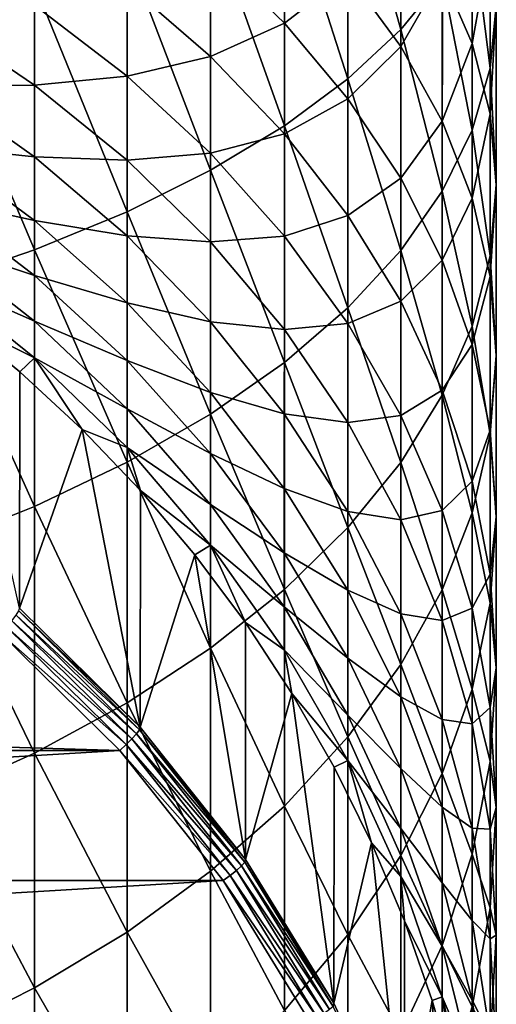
# Model space of a CAD drawing. Header units: metres. Extents: x -25 to 70, y -235 to 25.
# Tile 12 of 89: x 10 to 15, y -213 to -202. Entities that reach past the tile are written whole.
import ezdxf

# ---------------------------------------------------------------- set-up
doc = ezdxf.new("R2010")
doc.units = ezdxf.units.M
doc.layers.add('solid_10481012', color=7, linetype='CONTINUOUS')

msp = doc.modelspace()

# ---------------------------------------------------------------- linework, layer by layer
at = {"layer": 'solid_10481012'}
for points in [[(14.21991, -202.472275, 347.971436), (14.21996, -200.010742, 348.974548), (13.650884, -200.451996, 350.185211)], [(14.21991, -202.472275, 347.971436), (14.667634, -201.922379, 346.754425), (14.21996, -200.010742, 348.974548)], [(13.650806, -203.002869, 349.145691), (13.650884, -200.451996, 350.185211), (12.965504, -200.873413, 351.341431)], [(13.650806, -203.002869, 349.145691), (14.21991, -202.472275, 347.971436), (13.650884, -200.451996, 350.185211)], [(15.184512, -202.888138, 343.186096), (15.184587, -200.783386, 344.233704), (14.99002, -201.357803, 345.504974)], [(15.184512, -202.888138, 343.186096), (15.249446, -202.214432, 341.950714), (15.184587, -200.783386, 344.233704)], [(12.96543, -203.509598, 350.267151), (12.965504, -200.873413, 351.341431), (12.169568, -201.271362, 352.433258)], [(12.96543, -203.509598, 350.267151), (13.650806, -203.002869, 349.145691), (12.965504, -200.873413, 351.341431)], [(14.989911, -202.622513, 338.449615), (14.667557, -201.877869, 337.298401), (14.989966, -200.872818, 339.490631)], [(14.989911, -202.622513, 338.449615), (14.989966, -200.872818, 339.490631), (15.184512, -201.54071, 340.715363)], [(12.965112, -202.403275, 332.075043), (12.169388, -201.633591, 331.204315), (12.965192, -201.131027, 333.117462)], [(12.965112, -202.403275, 332.075043), (12.965192, -201.131027, 333.117462), (13.650558, -201.874832, 334.0979)], [(14.219748, -202.653641, 335.124481), (13.650558, -201.874832, 334.0979), (14.219803, -201.152573, 336.177063)], [(14.219748, -202.653641, 335.124481), (14.219803, -201.152573, 336.177063), (14.667557, -201.877869, 337.298401)], [(12.169534, -203.988113, 351.326172), (12.169568, -201.271362, 352.433258), (11.269843, -201.642456, 353.451447)], [(12.169534, -203.988113, 351.326172), (12.96543, -203.509598, 350.267151), (12.169568, -201.271362, 352.433258)], [(14.989966, -203.556046, 344.410828), (14.99002, -201.357803, 345.504974), (14.667634, -201.922379, 346.754425)], [(14.989966, -203.556046, 344.410828), (15.184512, -202.888138, 343.186096), (14.99002, -201.357803, 345.504974)], [(15.184435, -203.380157, 339.620972), (14.989911, -202.622513, 338.449615), (15.184512, -201.54071, 340.715363)], [(15.184435, -203.380157, 339.620972), (15.184512, -201.54071, 340.715363), (15.249446, -202.214432, 341.950714)], [(11.269832, -204.434326, 352.313721), (11.269843, -201.642456, 353.451447), (10.273656, -201.983475, 354.387054)], [(12.169352, -202.761307, 330.129639), (11.269773, -201.984879, 329.373688), (12.169388, -201.633591, 331.204315)], [(11.269832, -204.434326, 352.313721), (12.169534, -203.988113, 351.326172), (11.269843, -201.642456, 353.451447)], [(12.169352, -202.761307, 330.129639), (12.169388, -201.633591, 331.204315), (12.965112, -202.403275, 332.075043)], [(13.650474, -203.218353, 332.997101), (12.965112, -202.403275, 332.075043), (13.650558, -201.874832, 334.0979)], [(13.650474, -203.218353, 332.997101), (13.650558, -201.874832, 334.0979), (14.219748, -202.653641, 335.124481)], [(14.667517, -203.460785, 336.188385), (14.219748, -202.653641, 335.124481), (14.667557, -201.877869, 337.298401)], [(14.667517, -203.460785, 336.188385), (14.667557, -201.877869, 337.298401), (14.989911, -202.622513, 338.449615)], [(10.273618, -204.84436, 353.221191), (10.273656, -201.983475, 354.387054), (9.189893, -202.291626, 355.232513)], [(11.269763, -202.974701, 328.277893), (10.273374, -202.211395, 327.638672), (11.269773, -201.984879, 329.373688)], [(10.273618, -204.84436, 353.221191), (11.269832, -204.434326, 352.313721), (10.273656, -201.983475, 354.387054)], [(11.269763, -202.974701, 328.277893), (11.269773, -201.984879, 329.373688), (12.169352, -202.761307, 330.129639)], [(14.667596, -204.212479, 345.614563), (14.667634, -201.922379, 346.754425), (14.21991, -202.472275, 347.971436)], [(14.667596, -204.212479, 345.614563), (14.989966, -203.556046, 344.410828), (14.667634, -201.922379, 346.754425)], [(10.273338, -203.070816, 326.530792), (9.18931, -202.339783, 326.006348), (10.273374, -202.211395, 327.638672)], [(10.273338, -203.070816, 326.530792), (10.273374, -202.211395, 327.638672), (11.269763, -202.974701, 328.277893)], [(15.24936, -204.144394, 340.80249), (15.184435, -203.380157, 339.620972), (15.249446, -202.214432, 341.950714)], [(15.24936, -204.144394, 340.80249), (15.249446, -202.214432, 341.950714), (15.184512, -202.888138, 343.186096)], [(9.189822, -205.21489, 354.041199), (10.273618, -204.84436, 353.221191), (9.189893, -202.291626, 355.232513)], [(9.189251, -203.076736, 324.893463), (9.18931, -202.339783, 326.006348), (10.273338, -203.070816, 326.530792)], [(12.965034, -203.593994, 330.940369), (12.169352, -202.761307, 330.129639), (12.965112, -202.403275, 332.075043)], [(12.965034, -203.593994, 330.940369), (12.965112, -202.403275, 332.075043), (13.650474, -203.218353, 332.997101)], [(14.219857, -204.851883, 346.787018), (14.21991, -202.472275, 347.971436), (13.650806, -203.002869, 349.145691)], [(14.219857, -204.851883, 346.787018), (14.667596, -204.212479, 345.614563), (14.21991, -202.472275, 347.971436)], [(14.989856, -204.289444, 337.28067), (14.667517, -203.460785, 336.188385), (14.989911, -202.622513, 338.449615)], [(14.989856, -204.289444, 337.28067), (14.989911, -202.622513, 338.449615), (15.184435, -203.380157, 339.620972)], [(14.219693, -204.071762, 333.962524), (13.650474, -203.218353, 332.997101), (14.219748, -202.653641, 335.124481)], [(14.219693, -204.071762, 333.962524), (14.219748, -202.653641, 335.124481), (14.667517, -203.460785, 336.188385)], [(12.169317, -203.805481, 328.973633), (11.269763, -202.974701, 328.277893), (12.169352, -202.761307, 330.129639)], [(12.169317, -203.805481, 328.973633), (12.169352, -202.761307, 330.129639), (12.965034, -203.593994, 330.940369)], [(15.184435, -204.90863, 341.984009), (15.184512, -202.888138, 343.186096), (14.989966, -203.556046, 344.410828)], [(15.184435, -204.90863, 341.984009), (15.24936, -204.144394, 340.80249), (15.184512, -202.888138, 343.186096)], [(10.273306, -203.84494, 325.361694), (9.189251, -203.076736, 324.893463), (10.273338, -203.070816, 326.530792)], [(10.273306, -203.84494, 325.361694), (10.273338, -203.070816, 326.530792), (11.269753, -203.879761, 327.111084)], [(11.269753, -203.879761, 327.111084), (10.273338, -203.070816, 326.530792), (11.269763, -202.974701, 328.277893)], [(11.269753, -203.879761, 327.111084), (11.269763, -202.974701, 328.277893), (12.169317, -203.805481, 328.973633)], [(13.650725, -205.468811, 347.918274), (13.650806, -203.002869, 349.145691), (12.96543, -203.509598, 350.267151)], [(13.650725, -205.468811, 347.918274), (14.219857, -204.851883, 346.787018), (13.650806, -203.002869, 349.145691)], [(9.189199, -203.728378, 323.728516), (9.189251, -203.076736, 324.893463), (10.273306, -203.84494, 325.361694)], [(13.650393, -204.475769, 331.798859), (12.965034, -203.593994, 330.940369), (13.650474, -203.218353, 332.997101)], [(13.650393, -204.475769, 331.798859), (13.650474, -203.218353, 332.997101), (14.219693, -204.071762, 333.962524)], [(15.184357, -205.132568, 338.392029), (14.989856, -204.289444, 337.28067), (15.184435, -203.380157, 339.620972)], [(15.184357, -205.132568, 338.392029), (15.184435, -203.380157, 339.620972), (15.24936, -204.144394, 340.80249)], [(14.667478, -204.956223, 334.963074), (14.219693, -204.071762, 333.962524), (14.667517, -203.460785, 336.188385)], [(14.667478, -204.956223, 334.963074), (14.667517, -203.460785, 336.188385), (14.989856, -204.289444, 337.28067)], [(12.96496, -204.696487, 329.719788), (12.169317, -203.805481, 328.973633), (12.965034, -203.593994, 330.940369)], [(12.965352, -206.058029, 348.998718), (12.96543, -203.509598, 350.267151), (12.169534, -203.988113, 351.326172)], [(12.96496, -204.696487, 329.719788), (12.965034, -203.593994, 330.940369), (13.650393, -204.475769, 331.798859)], [(12.965352, -206.058029, 348.998718), (13.650725, -205.468811, 347.918274), (12.96543, -203.509598, 350.267151)], [(14.989911, -205.666275, 343.155334), (14.989966, -203.556046, 344.410828), (14.667596, -204.212479, 345.614563)], [(14.989911, -205.666275, 343.155334), (15.184435, -204.90863, 341.984009), (14.989966, -203.556046, 344.410828)], [(9.189157, -204.291031, 322.518097), (9.189199, -203.728378, 323.728516), (10.273278, -204.529434, 324.138)], [(10.273278, -204.529434, 324.138), (9.189199, -203.728378, 323.728516), (10.273306, -203.84494, 325.361694)], [(12.169286, -204.760254, 327.742737), (11.269753, -203.879761, 327.111084), (12.169317, -203.805481, 328.973633)], [(12.169286, -204.760254, 327.742737), (12.169317, -203.805481, 328.973633), (12.96496, -204.696487, 329.719788)], [(10.273278, -204.529434, 324.138), (10.273306, -203.84494, 325.361694), (11.269744, -204.695007, 325.879852)], [(11.269744, -204.695007, 325.879852), (10.273306, -203.84494, 325.361694), (11.269753, -203.879761, 327.111084)], [(11.269744, -204.695007, 325.879852), (11.269753, -203.879761, 327.111084), (12.169286, -204.760254, 327.742737)], [(12.169498, -206.614426, 350.018982), (12.169534, -203.988113, 351.326172), (11.269832, -204.434326, 352.313721)], [(12.169498, -206.614426, 350.018982), (12.965352, -206.058029, 348.998718), (12.169534, -203.988113, 351.326172)], [(14.219641, -205.399002, 332.697754), (13.650393, -204.475769, 331.798859), (14.219693, -204.071762, 333.962524)], [(14.219641, -205.399002, 332.697754), (14.219693, -204.071762, 333.962524), (14.667478, -204.956223, 334.963074)], [(14.667557, -206.410919, 344.30658), (14.667596, -204.212479, 345.614563), (14.219857, -204.851883, 346.787018)], [(14.667557, -206.410919, 344.30658), (14.989911, -205.666275, 343.155334), (14.667596, -204.212479, 345.614563)], [(15.249273, -205.983063, 339.513092), (15.184357, -205.132568, 338.392029), (15.24936, -204.144394, 340.80249)], [(15.249273, -205.983063, 339.513092), (15.24936, -204.144394, 340.80249), (15.184435, -204.90863, 341.984009)], [(9.189125, -204.761566, 321.268982), (9.189157, -204.291031, 322.518097), (10.273255, -205.120468, 322.866486)], [(10.273255, -205.120468, 322.866486), (9.189157, -204.291031, 322.518097), (10.273278, -204.529434, 324.138)], [(14.9898, -205.864243, 335.990295), (14.667478, -204.956223, 334.963074), (14.989856, -204.289444, 337.28067)], [(14.9898, -205.864243, 335.990295), (14.989856, -204.289444, 337.28067), (15.184357, -205.132568, 338.392029)], [(11.26982, -207.13327, 350.970367), (11.269832, -204.434326, 352.313721), (10.273618, -204.84436, 353.221191)], [(11.26982, -207.13327, 350.970367), (12.169498, -206.614426, 350.018982), (11.269832, -204.434326, 352.313721)], [(10.273255, -205.120468, 322.866486), (10.273278, -204.529434, 324.138), (11.269735, -205.415863, 324.591095)], [(11.269735, -205.415863, 324.591095), (10.273278, -204.529434, 324.138), (11.269744, -204.695007, 325.879852)], [(13.650315, -205.640015, 330.509949), (12.96496, -204.696487, 329.719788), (13.650393, -204.475769, 331.798859)], [(13.650315, -205.640015, 330.509949), (13.650393, -204.475769, 331.798859), (14.219641, -205.399002, 332.697754)], [(9.189105, -205.137329, 319.988159), (9.189125, -204.761566, 321.268982), (10.273237, -205.614731, 321.554352)], [(10.273237, -205.614731, 321.554352), (9.189125, -204.761566, 321.268982), (10.273255, -205.120468, 322.866486)], [(11.269735, -205.415863, 324.591095), (11.269744, -204.695007, 325.879852), (12.169257, -205.620285, 326.443848)], [(12.169257, -205.620285, 326.443848), (11.269744, -204.695007, 325.879852), (12.169286, -204.760254, 327.742737)], [(12.169257, -205.620285, 326.443848), (12.169286, -204.760254, 327.742737), (12.964891, -205.70459, 328.420166)], [(12.964891, -205.70459, 328.420166), (12.169286, -204.760254, 327.742737), (12.96496, -204.696487, 329.719788)], [(12.964891, -205.70459, 328.420166), (12.96496, -204.696487, 329.719788), (13.650315, -205.640015, 330.509949)], [(10.273577, -207.610016, 351.844604), (10.273618, -204.84436, 353.221191), (9.189822, -205.21489, 354.041199)], [(10.273577, -207.610016, 351.844604), (11.26982, -207.13327, 350.970367), (10.273618, -204.84436, 353.221191)], [(14.219803, -207.136215, 345.427887), (14.219857, -204.851883, 346.787018), (13.650725, -205.468811, 347.918274)], [(14.219803, -207.136215, 345.427887), (14.667557, -206.410919, 344.30658), (14.219857, -204.851883, 346.787018)], [(14.667439, -206.35582, 333.629333), (14.219641, -205.399002, 332.697754), (14.667478, -204.956223, 334.963074)], [(14.667439, -206.35582, 333.629333), (14.667478, -204.956223, 334.963074), (14.9898, -205.864243, 335.990295)], [(15.184357, -206.833542, 340.634155), (15.184435, -204.90863, 341.984009), (14.989911, -205.666275, 343.155334)], [(15.184357, -206.833542, 340.634155), (15.249273, -205.983063, 339.513092), (15.184435, -204.90863, 341.984009)], [(10.273227, -206.009445, 320.208893), (9.189105, -205.137329, 319.988159), (10.273237, -205.614731, 321.554352)], [(9.405793, -205.575745, 318.738007), (9.189105, -205.137329, 319.988159), (10.273227, -206.009445, 320.208893)], [(10.273237, -205.614731, 321.554352), (10.273255, -205.120468, 322.866486), (11.269729, -206.038284, 323.252014)], [(11.269729, -206.038284, 323.252014), (10.273255, -205.120468, 322.866486), (11.269735, -205.415863, 324.591095)], [(15.184279, -206.788147, 337.035461), (14.9898, -205.864243, 335.990295), (15.184357, -205.132568, 338.392029)], [(15.184279, -206.788147, 337.035461), (15.184357, -205.132568, 338.392029), (15.249273, -205.983063, 339.513092)], [(9.189749, -208.040833, 352.634583), (10.273577, -207.610016, 351.844604), (9.189822, -205.21489, 354.041199)], [(14.21959, -206.627914, 331.33725), (13.650315, -205.640015, 330.509949), (14.219641, -205.399002, 332.697754)], [(14.21959, -206.627914, 331.33725), (14.219641, -205.399002, 332.697754), (14.667439, -206.35582, 333.629333)], [(11.269729, -206.038284, 323.252014), (11.269735, -205.415863, 324.591095), (12.169232, -206.380737, 325.08429)], [(12.169232, -206.380737, 325.08429), (11.269735, -205.415863, 324.591095), (12.169257, -205.620285, 326.443848)], [(13.650641, -207.836044, 346.509857), (13.650725, -205.468811, 347.918274), (12.965352, -206.058029, 348.998718)], [(13.650641, -207.836044, 346.509857), (14.219803, -207.136215, 345.427887), (13.650725, -205.468811, 347.918274)], [(10.116024, -206.158524, 318.840759), (9.405793, -205.575745, 318.738007), (10.273227, -206.009445, 320.208893)], [(10.10933, -208.703766, 304.362793), (9.405793, -205.575745, 318.738007), (10.116024, -206.158524, 318.840759)], [(10.273227, -206.009445, 320.208893), (10.273237, -205.614731, 321.554352), (11.269724, -206.558807, 321.870117)], [(11.269724, -206.558807, 321.870117), (10.273237, -205.614731, 321.554352), (11.269729, -206.038284, 323.252014)], [(12.169232, -206.380737, 325.08429), (12.169257, -205.620285, 326.443848), (12.964828, -206.612656, 327.048767)], [(12.964828, -206.612656, 327.048767), (12.169257, -205.620285, 326.443848), (12.964891, -205.70459, 328.420166)], [(12.964828, -206.612656, 327.048767), (12.964891, -205.70459, 328.420166), (13.650243, -206.70459, 329.137512)], [(13.650243, -206.70459, 329.137512), (12.964891, -205.70459, 328.420166), (13.650315, -205.640015, 330.509949)], [(13.650243, -206.70459, 329.137512), (13.650315, -205.640015, 330.509949), (14.21959, -206.627914, 331.33725)], [(14.989856, -207.676682, 341.745514), (14.989911, -205.666275, 343.155334), (14.667557, -206.410919, 344.30658)], [(14.989856, -207.676682, 341.745514), (15.184357, -206.833542, 340.634155), (14.989911, -205.666275, 343.155334)], [(14.989747, -207.33812, 334.585724), (14.667439, -206.35582, 333.629333), (14.9898, -205.864243, 335.990295)], [(14.989747, -207.33812, 334.585724), (14.9898, -205.864243, 335.990295), (15.184279, -206.788147, 337.035461)], [(10.786134, -206.779419, 318.950256), (10.116024, -206.158524, 318.840759), (10.273227, -206.009445, 320.208893)], [(11.269721, -206.974487, 320.453156), (10.273227, -206.009445, 320.208893), (11.269724, -206.558807, 321.870117)], [(10.786134, -206.779419, 318.950256), (10.273227, -206.009445, 320.208893), (11.269721, -206.974487, 320.453156)], [(11.269724, -206.558807, 321.870117), (11.269729, -206.038284, 323.252014), (12.169211, -207.037354, 323.671661)], [(12.169211, -207.037354, 323.671661), (11.269729, -206.038284, 323.252014), (12.169232, -206.380737, 325.08429)], [(15.249187, -207.720123, 338.089752), (15.184279, -206.788147, 337.035461), (15.249273, -205.983063, 339.513092)], [(15.249187, -207.720123, 338.089752), (15.249273, -205.983063, 339.513092), (15.184357, -206.833542, 340.634155)], [(12.965272, -208.504425, 347.543182), (12.965352, -206.058029, 348.998718), (12.169498, -206.614426, 350.018982)], [(12.965272, -208.504425, 347.543182), (13.650641, -207.836044, 346.509857), (12.965352, -206.058029, 348.998718)], [(10.10933, -208.703766, 304.362793), (10.116024, -206.158524, 318.840759), (10.786134, -206.779419, 318.950256)], [(14.667402, -207.651718, 332.194611), (14.21959, -206.627914, 331.33725), (14.667439, -206.35582, 333.629333)], [(14.667402, -207.651718, 332.194611), (14.667439, -206.35582, 333.629333), (14.989747, -207.33812, 334.585724)], [(12.169211, -207.037354, 323.671661), (12.169232, -206.380737, 325.08429), (12.964775, -207.415573, 325.613281)], [(12.964775, -207.415573, 325.613281), (12.169232, -206.380737, 325.08429), (12.964828, -206.612656, 327.048767)], [(14.667517, -208.505341, 342.837799), (14.667557, -206.410919, 344.30658), (14.219803, -207.136215, 345.427887)], [(14.667517, -208.505341, 342.837799), (14.989856, -207.676682, 341.745514), (14.667557, -206.410919, 344.30658)], [(11.269721, -206.974487, 320.453156), (11.269724, -206.558807, 321.870117), (12.169196, -207.586456, 322.213867)], [(12.169196, -207.586456, 322.213867), (11.269724, -206.558807, 321.870117), (12.169211, -207.037354, 323.671661)], [(12.169461, -209.13559, 348.518982), (12.169498, -206.614426, 350.018982), (11.26982, -207.13327, 350.970367)], [(12.169461, -209.13559, 348.518982), (12.965272, -208.504425, 347.543182), (12.169498, -206.614426, 350.018982)], [(12.964775, -207.415573, 325.613281), (12.964828, -206.612656, 327.048767), (13.650178, -207.663513, 327.689301)], [(13.650178, -207.663513, 327.689301), (12.964828, -206.612656, 327.048767), (13.650243, -206.70459, 329.137512)], [(14.219543, -207.751602, 329.888611), (13.650243, -206.70459, 329.137512), (14.21959, -206.627914, 331.33725)], [(14.219543, -207.751602, 329.888611), (14.21959, -206.627914, 331.33725), (14.667402, -207.651718, 332.194611)], [(11.410525, -209.984177, 304.588562), (10.10933, -208.703766, 304.362793), (10.786134, -206.779419, 318.950256)], [(11.414838, -207.436874, 319.066193), (10.786134, -206.779419, 318.950256), (11.269721, -206.974487, 320.453156)], [(11.410525, -209.984177, 304.588562), (10.786134, -206.779419, 318.950256), (11.414838, -207.436874, 319.066193)], [(13.650178, -207.663513, 327.689301), (13.650243, -206.70459, 329.137512), (14.219543, -207.751602, 329.888611)], [(15.184204, -208.337616, 335.558838), (14.989747, -207.33812, 334.585724), (15.184279, -206.788147, 337.035461)], [(15.184279, -208.652084, 339.144073), (15.184357, -206.833542, 340.634155), (14.989856, -207.676682, 341.745514)], [(15.184204, -208.337616, 335.558838), (15.184279, -206.788147, 337.035461), (15.249187, -207.720123, 338.089752)], [(15.184279, -208.652084, 339.144073), (15.249187, -207.720123, 338.089752), (15.184357, -206.833542, 340.634155)], [(12.169187, -208.024963, 320.719055), (11.269721, -206.974487, 320.453156), (12.169196, -207.586456, 322.213867)], [(11.414838, -207.436874, 319.066193), (11.269721, -206.974487, 320.453156), (12.169187, -208.024963, 320.719055)], [(12.169196, -207.586456, 322.213867), (12.169211, -207.037354, 323.671661), (12.96473, -208.108871, 324.121735)], [(12.96473, -208.108871, 324.121735), (12.169211, -207.037354, 323.671661), (12.964775, -207.415573, 325.613281)], [(11.269809, -209.724152, 349.428894), (11.26982, -207.13327, 350.970367), (10.273577, -207.610016, 351.844604)], [(11.269809, -209.724152, 349.428894), (12.169461, -209.13559, 348.518982), (11.26982, -207.13327, 350.970367)], [(14.219748, -209.312469, 343.901703), (14.219803, -207.136215, 345.427887), (13.650641, -207.836044, 346.509857)], [(14.219748, -209.312469, 343.901703), (14.667517, -208.505341, 342.837799), (14.219803, -207.136215, 345.427887)], [(12.96473, -208.108871, 324.121735), (12.964775, -207.415573, 325.613281), (13.650122, -208.511414, 326.173431)], [(13.650122, -208.511414, 326.173431), (12.964775, -207.415573, 325.613281), (13.650178, -207.663513, 327.689301)], [(14.989696, -208.702805, 333.07486), (14.667402, -207.651718, 332.194611), (14.989747, -207.33812, 334.585724)], [(14.989696, -208.702805, 333.07486), (14.989747, -207.33812, 334.585724), (15.184204, -208.337616, 335.558838)], [(11.410525, -209.984177, 304.588562), (11.414838, -207.436874, 319.066193), (12.001623, -208.130386, 319.188477)], [(12.001623, -208.130386, 319.188477), (11.414838, -207.436874, 319.066193), (12.169187, -208.024963, 320.719055)], [(10.273536, -210.264938, 350.264954), (10.273577, -207.610016, 351.844604), (9.189749, -208.040833, 352.634583)], [(10.273536, -210.264938, 350.264954), (11.269809, -209.724152, 349.428894), (10.273577, -207.610016, 351.844604)], [(12.169187, -208.024963, 320.719055), (12.169196, -207.586456, 322.213867), (12.964697, -208.688644, 322.58252)], [(12.964697, -208.688644, 322.58252), (12.169196, -207.586456, 322.213867), (12.96473, -208.108871, 324.121735)], [(13.650122, -208.511414, 326.173431), (13.650178, -207.663513, 327.689301), (14.219501, -208.763779, 328.359955)], [(14.219501, -208.763779, 328.359955), (13.650178, -207.663513, 327.689301), (14.219543, -207.751602, 329.888611)], [(14.667369, -208.836655, 330.666992), (14.219543, -207.751602, 329.888611), (14.667402, -207.651718, 332.194611)], [(14.667369, -208.836655, 330.666992), (14.667402, -207.651718, 332.194611), (14.989696, -208.702805, 333.07486)], [(14.9898, -209.575989, 340.18924), (14.989856, -207.676682, 341.745514), (14.667517, -208.505341, 342.837799)], [(14.9898, -209.575989, 340.18924), (15.184279, -208.652084, 339.144073), (14.989856, -207.676682, 341.745514)], [(15.249104, -209.34584, 336.540497), (15.184204, -208.337616, 335.558838), (15.249187, -207.720123, 338.089752)], [(15.249104, -209.34584, 336.540497), (15.249187, -207.720123, 338.089752), (15.184279, -208.652084, 339.144073)], [(13.650558, -210.091278, 344.928284), (13.650641, -207.836044, 346.509857), (12.965272, -208.504425, 347.543182)], [(13.650558, -210.091278, 344.928284), (14.219748, -209.312469, 343.901703), (13.650641, -207.836044, 346.509857)], [(14.219501, -208.763779, 328.359955), (14.219543, -207.751602, 329.888611), (14.667369, -208.836655, 330.666992)], [(9.189672, -210.753632, 351.020477), (10.273536, -210.264938, 350.264954), (9.189749, -208.040833, 352.634583)], [(12.546127, -208.859283, 319.316986), (12.001623, -208.130386, 319.188477), (12.169187, -208.024963, 320.719055)], [(12.964675, -209.151642, 321.004242), (12.169187, -208.024963, 320.719055), (12.964697, -208.688644, 322.58252)], [(12.546127, -208.859283, 319.316986), (12.169187, -208.024963, 320.719055), (12.964675, -209.151642, 321.004242)], [(12.545626, -211.409698, 304.839935), (11.410525, -209.984177, 304.588562), (12.001623, -208.130386, 319.188477)], [(12.545626, -211.409698, 304.839935), (12.001623, -208.130386, 319.188477), (12.546127, -208.859283, 319.316986)], [(12.964697, -208.688644, 322.58252), (12.96473, -208.108871, 324.121735), (13.650075, -209.243546, 324.598358)], [(13.650075, -209.243546, 324.598358), (12.96473, -208.108871, 324.121735), (13.650122, -208.511414, 326.173431)], [(15.184133, -209.772278, 333.970459), (14.989696, -208.702805, 333.07486), (15.184204, -208.337616, 335.558838)], [(15.184133, -209.772278, 333.970459), (15.184204, -208.337616, 335.558838), (15.249104, -209.34584, 336.540497)], [(12.965192, -210.835083, 345.908722), (12.965272, -208.504425, 347.543182), (12.169461, -209.13559, 348.518982)], [(12.965192, -210.835083, 345.908722), (13.650558, -210.091278, 344.928284), (12.965272, -208.504425, 347.543182)], [(13.650075, -209.243546, 324.598358), (13.650122, -208.511414, 326.173431), (14.219464, -209.658752, 326.759888)], [(14.219464, -209.658752, 326.759888), (13.650122, -208.511414, 326.173431), (14.219501, -208.763779, 328.359955)], [(14.667478, -210.484024, 341.216461), (14.667517, -208.505341, 342.837799), (14.219748, -209.312469, 343.901703)], [(14.667478, -210.484024, 341.216461), (14.9898, -209.575989, 340.18924), (14.667517, -208.505341, 342.837799)], [(12.964675, -209.151642, 321.004242), (12.964697, -208.688644, 322.58252), (13.65004, -209.855789, 322.972931)], [(13.65004, -209.855789, 322.972931), (12.964697, -208.688644, 322.58252), (13.650075, -209.243546, 324.598358)], [(15.184204, -210.35408, 337.522125), (15.184279, -208.652084, 339.144073), (14.9898, -209.575989, 340.18924)], [(15.184204, -210.35408, 337.522125), (15.249104, -209.34584, 336.540497), (15.184279, -208.652084, 339.144073)], [(10.073739, -208.778549, 304.197083), (11.371671, -210.056778, 304.422485), (10.029709, -208.839035, 304.140259)], [(10.101977, -208.732605, 304.274017), (11.403547, -210.014435, 304.500031), (10.073739, -208.778549, 304.197083)], [(11.403547, -210.014435, 304.500031), (11.371671, -210.056778, 304.422485), (10.073739, -208.778549, 304.197083)], [(10.101977, -208.732605, 304.274017), (10.10933, -208.703766, 304.362793), (11.410525, -209.984177, 304.588562)], [(10.101977, -208.732605, 304.274017), (11.410525, -209.984177, 304.588562), (11.403547, -210.014435, 304.500031)], [(14.219464, -209.658752, 326.759888), (14.219501, -208.763779, 328.359955), (14.667338, -209.904007, 329.054993)], [(14.667338, -209.904007, 329.054993), (14.219501, -208.763779, 328.359955), (14.667369, -208.836655, 330.666992)], [(14.989649, -209.950623, 331.466125), (14.667369, -208.836655, 330.666992), (14.989696, -208.702805, 333.07486)], [(14.989649, -209.950623, 331.466125), (14.989696, -208.702805, 333.07486), (15.184133, -209.772278, 333.970459)], [(10.029709, -208.839035, 304.140259), (11.321968, -210.111694, 304.364655), (9.974206, -208.908157, 304.109131)], [(11.371671, -210.056778, 304.422485), (11.321968, -210.111694, 304.364655), (10.029709, -208.839035, 304.140259)], [(12.545626, -211.409698, 304.839935), (12.546127, -208.859283, 319.316986), (13.047129, -209.62236, 319.451538)], [(13.047129, -209.62236, 319.451538), (12.546127, -208.859283, 319.316986), (12.964675, -209.151642, 321.004242)], [(14.667338, -209.904007, 329.054993), (14.667369, -208.836655, 330.666992), (14.989649, -209.950623, 331.466125)], [(-10.57022, -209.588455, 304.214172), (9.91493, -208.980972, 304.107056), (11.191247, -210.238327, 304.328766)], [(9.974206, -208.908157, 304.109131), (11.259315, -210.173767, 304.332275), (9.91493, -208.980972, 304.107056)], [(11.259315, -210.173767, 304.332275), (11.191247, -210.238327, 304.328766), (9.91493, -208.980972, 304.107056)], [(11.321968, -210.111694, 304.364655), (11.259315, -210.173767, 304.332275), (9.974206, -208.908157, 304.109131)], [(12.169424, -211.537491, 346.834564), (12.169461, -209.13559, 348.518982), (11.269809, -209.724152, 349.428894)], [(12.169424, -211.537491, 346.834564), (12.965192, -210.835083, 345.908722), (12.169461, -209.13559, 348.518982)], [(13.650018, -210.344727, 321.306244), (12.964675, -209.151642, 321.004242), (13.65004, -209.855789, 322.972931)], [(13.047129, -209.62236, 319.451538), (12.964675, -209.151642, 321.004242), (13.650018, -210.344727, 321.306244)], [(13.65004, -209.855789, 322.972931), (13.650075, -209.243546, 324.598358), (14.219434, -210.431549, 325.097351)], [(14.219434, -210.431549, 325.097351), (13.650075, -209.243546, 324.598358), (14.219464, -209.658752, 326.759888)], [(14.219693, -211.368469, 342.21701), (14.219748, -209.312469, 343.901703), (13.650558, -210.091278, 344.928284)], [(14.219693, -211.368469, 342.21701), (14.667478, -210.484024, 341.216461), (14.219748, -209.312469, 343.901703)], [(15.249025, -210.85112, 334.873932), (15.184133, -209.772278, 333.970459), (15.249104, -209.34584, 336.540497)], [(15.249025, -210.85112, 334.873932), (15.249104, -209.34584, 336.540497), (15.184204, -210.35408, 337.522125)], [(-11.189336, -210.235977, 304.328339), (-10.57022, -209.588455, 304.214172), (11.191247, -210.238327, 304.328766)], [(13.498706, -212.960175, 305.113312), (12.545626, -211.409698, 304.839935), (13.047129, -209.62236, 319.451538)], [(13.501243, -210.415161, 319.591339), (13.047129, -209.62236, 319.451538), (13.650018, -210.344727, 321.306244)], [(13.498706, -212.960175, 305.113312), (13.047129, -209.62236, 319.451538), (13.501243, -210.415161, 319.591339)], [(14.989747, -211.353561, 338.495239), (14.9898, -209.575989, 340.18924), (14.667478, -210.484024, 341.216461)], [(14.989747, -211.353561, 338.495239), (15.184204, -210.35408, 337.522125), (14.9898, -209.575989, 340.18924)], [(11.269797, -212.192459, 347.697906), (11.269809, -209.724152, 349.428894), (10.273536, -210.264938, 350.264954)], [(11.269797, -212.192459, 347.697906), (12.169424, -211.537491, 346.834564), (11.269809, -209.724152, 349.428894)], [(14.219434, -210.431549, 325.097351), (14.219464, -209.658752, 326.759888), (14.667312, -210.847794, 327.367676)], [(14.667312, -210.847794, 327.367676), (14.219464, -209.658752, 326.759888), (14.667338, -209.904007, 329.054993)], [(13.650018, -210.344727, 321.306244), (13.65004, -209.855789, 322.972931), (14.219411, -211.077789, 323.381653)], [(14.219411, -211.077789, 323.381653), (13.65004, -209.855789, 322.972931), (14.219434, -210.431549, 325.097351)], [(15.184066, -211.084091, 332.279236), (14.989649, -209.950623, 331.466125), (15.184133, -209.772278, 333.970459)], [(15.184066, -211.084091, 332.279236), (15.184133, -209.772278, 333.970459), (15.249025, -210.85112, 334.873932)], [(14.667312, -210.847794, 327.367676), (14.667338, -209.904007, 329.054993), (14.989606, -211.074631, 329.768555)], [(14.989606, -211.074631, 329.768555), (14.667338, -209.904007, 329.054993), (14.989649, -209.950623, 331.466125)], [(14.989606, -211.074631, 329.768555), (14.989649, -209.950623, 331.466125), (15.184066, -211.084091, 332.279236)], [(11.371671, -210.056778, 304.422485), (12.50379, -211.479736, 304.67337), (11.321968, -210.111694, 304.364655)], [(11.403547, -210.014435, 304.500031), (12.53884, -211.441376, 304.751648), (11.371671, -210.056778, 304.422485)], [(12.53884, -211.441376, 304.751648), (12.50379, -211.479736, 304.67337), (11.371671, -210.056778, 304.422485)], [(11.403547, -210.014435, 304.500031), (11.410525, -209.984177, 304.588562), (12.545626, -211.409698, 304.839935)], [(11.403547, -210.014435, 304.500031), (12.545626, -211.409698, 304.839935), (12.53884, -211.441376, 304.751648)], [(11.259315, -210.173767, 304.332275), (12.38025, -211.582657, 304.580719), (11.191247, -210.238327, 304.328766)], [(11.321968, -210.111694, 304.364655), (12.44914, -211.528427, 304.614471), (11.259315, -210.173767, 304.332275)], [(12.44914, -211.528427, 304.614471), (12.38025, -211.582657, 304.580719), (11.259315, -210.173767, 304.332275)], [(12.50379, -211.479736, 304.67337), (12.44914, -211.528427, 304.614471), (11.321968, -210.111694, 304.364655)], [(13.650474, -212.221893, 343.182434), (13.650558, -210.091278, 344.928284), (12.965192, -210.835083, 345.908722)], [(13.650474, -212.221893, 343.182434), (14.219693, -211.368469, 342.21701), (13.650558, -210.091278, 344.928284)], [(-12.302999, -211.635712, 304.575165), (-11.189336, -210.235977, 304.328339), (11.191247, -210.238327, 304.328766)], [(-12.302999, -211.635712, 304.575165), (11.191247, -210.238327, 304.328766), (12.304506, -211.637863, 304.575531)], [(10.273494, -212.794266, 348.49115), (10.273536, -210.264938, 350.264954), (9.189672, -210.753632, 351.020477)], [(10.273494, -212.794266, 348.49115), (11.269797, -212.192459, 347.697906), (10.273536, -210.264938, 350.264954)], [(12.38025, -211.582657, 304.580719), (12.304506, -211.637863, 304.575531), (11.191247, -210.238327, 304.328766)], [(13.905568, -211.232574, 319.735474), (13.501243, -210.415161, 319.591339), (13.650018, -210.344727, 321.306244)], [(14.219397, -211.593872, 321.622437), (13.650018, -210.344727, 321.306244), (14.219411, -211.077789, 323.381653)], [(13.905568, -211.232574, 319.735474), (13.650018, -210.344727, 321.306244), (14.219397, -211.593872, 321.622437)], [(15.184133, -211.929962, 335.777405), (15.184204, -210.35408, 337.522125), (14.989747, -211.353561, 338.495239)], [(15.184133, -211.929962, 335.777405), (15.249025, -210.85112, 334.873932), (15.184204, -210.35408, 337.522125)], [(13.498706, -212.960175, 305.113312), (13.501243, -210.415161, 319.591339), (13.905568, -211.232574, 319.735474)], [(14.219411, -211.077789, 323.381653), (14.219434, -210.431549, 325.097351), (14.66729, -211.662704, 325.614471)], [(14.66729, -211.662704, 325.614471), (14.219434, -210.431549, 325.097351), (14.667312, -210.847794, 327.367676)], [(14.667439, -212.335876, 339.45166), (14.667478, -210.484024, 341.216461), (14.219693, -211.368469, 342.21701)], [(14.667439, -212.335876, 339.45166), (14.989747, -211.353561, 338.495239), (14.667478, -210.484024, 341.216461)], [(9.189596, -213.338074, 349.207977), (10.273494, -212.794266, 348.49115), (9.189672, -210.753632, 351.020477)], [(12.965112, -213.036957, 344.104492), (12.965192, -210.835083, 345.908722), (12.169424, -211.537491, 346.834564)], [(12.965112, -213.036957, 344.104492), (13.650474, -212.221893, 343.182434), (12.965192, -210.835083, 345.908722)], [(14.66729, -211.662704, 325.614471), (14.667312, -210.847794, 327.367676), (14.989569, -212.068481, 327.991638)], [(14.989569, -212.068481, 327.991638), (14.667312, -210.847794, 327.367676), (14.989606, -211.074631, 329.768555)], [(15.248951, -212.227509, 333.099457), (15.184066, -211.084091, 332.279236), (15.249025, -210.85112, 334.873932)], [(15.248951, -212.227509, 333.099457), (15.249025, -210.85112, 334.873932), (15.184133, -211.929962, 335.777405)], [(14.219397, -211.593872, 321.622437), (14.219411, -211.077789, 323.381653), (14.667273, -212.344177, 323.805237)], [(14.667273, -212.344177, 323.805237), (14.219411, -211.077789, 323.381653), (14.66729, -211.662704, 325.614471)], [(14.989569, -212.068481, 327.991638), (14.989606, -211.074631, 329.768555), (15.184006, -212.265732, 330.494568)], [(15.184006, -212.265732, 330.494568), (14.989606, -211.074631, 329.768555), (15.184066, -211.084091, 332.279236)], [(15.184006, -212.265732, 330.494568), (15.184066, -211.084091, 332.279236), (15.248951, -212.227509, 333.099457)], [(14.255197, -214.612595, 305.404694), (13.498706, -212.960175, 305.113312), (13.905568, -211.232574, 319.735474)], [(14.258595, -212.071198, 319.883331), (13.905568, -211.232574, 319.735474), (14.219397, -211.593872, 321.622437)], [(14.255197, -214.612595, 305.404694), (13.905568, -211.232574, 319.735474), (14.258595, -212.071198, 319.883331)], [(12.53884, -211.441376, 304.751648), (13.490911, -212.992798, 305.025208), (12.50379, -211.479736, 304.67337)], [(12.53884, -211.441376, 304.751648), (12.545626, -211.409698, 304.839935), (13.498706, -212.960175, 305.113312)], [(12.53884, -211.441376, 304.751648), (13.498706, -212.960175, 305.113312), (13.490911, -212.992798, 305.025208)], [(14.219641, -213.292679, 340.383209), (14.219693, -211.368469, 342.21701), (13.650474, -212.221893, 343.182434)], [(14.219641, -213.292679, 340.383209), (14.667439, -212.335876, 339.45166), (14.219693, -211.368469, 342.21701)], [(14.989696, -212.999435, 336.673035), (14.989747, -211.353561, 338.495239), (14.667439, -212.335876, 339.45166)], [(14.989696, -212.999435, 336.673035), (15.184133, -211.929962, 335.777405), (14.989747, -211.353561, 338.495239)], [(12.169388, -213.806656, 344.97522), (12.169424, -211.537491, 346.834564), (11.269797, -212.192459, 347.697906)], [(12.169388, -213.806656, 344.97522), (12.965112, -213.036957, 344.104492), (12.169424, -211.537491, 346.834564)], [(12.44914, -211.528427, 304.614471), (13.3944, -213.068756, 304.886078), (12.38025, -211.582657, 304.580719)], [(12.50379, -211.479736, 304.67337), (13.453199, -213.026825, 304.946167), (12.44914, -211.528427, 304.614471)], [(13.453199, -213.026825, 304.946167), (13.3944, -213.068756, 304.886078), (12.44914, -211.528427, 304.614471)], [(13.490911, -212.992798, 305.025208), (13.453199, -213.026825, 304.946167), (12.50379, -211.479736, 304.67337)], [(-13.237035, -213.156998, 304.843384), (-12.302999, -211.635712, 304.575165), (12.304506, -211.637863, 304.575531)], [(-13.237035, -213.156998, 304.843384), (12.304506, -211.637863, 304.575531), (13.238135, -213.159348, 304.843811)], [(12.38025, -211.582657, 304.580719), (13.320279, -213.114471, 304.8508), (12.304506, -211.637863, 304.575531)], [(13.320279, -213.114471, 304.8508), (13.238135, -213.159348, 304.843811), (12.304506, -211.637863, 304.575531)], [(13.3944, -213.068756, 304.886078), (13.320279, -213.114471, 304.8508), (12.38025, -211.582657, 304.580719)], [(14.667263, -212.888397, 321.950073), (14.219397, -211.593872, 321.622437), (14.667273, -212.344177, 323.805237)], [(14.258595, -212.071198, 319.883331), (14.219397, -211.593872, 321.622437), (14.667263, -212.888397, 321.950073)], [(14.667273, -212.344177, 323.805237), (14.66729, -211.662704, 325.614471), (14.989537, -212.926636, 326.145386)], [(14.989537, -212.926636, 326.145386), (14.66729, -211.662704, 325.614471), (14.989569, -212.068481, 327.991638)], [(15.184066, -213.370926, 333.919708), (15.184133, -211.929962, 335.777405), (14.989696, -212.999435, 336.673035)], [(15.184066, -213.370926, 333.919708), (15.248951, -212.227509, 333.099457), (15.184133, -211.929962, 335.777405)], [(14.255197, -214.612595, 305.404694), (14.258595, -212.071198, 319.883331), (14.559104, -212.928223, 320.034454)], [(14.559104, -212.928223, 320.034454), (14.258595, -212.071198, 319.883331), (14.667263, -212.888397, 321.950073)], [(14.989537, -212.926636, 326.145386), (14.989569, -212.068481, 327.991638), (15.183953, -213.310562, 328.626556)], [(15.183953, -213.310562, 328.626556), (14.989569, -212.068481, 327.991638), (15.184006, -212.265732, 330.494568)], [(11.269785, -214.524368, 345.78714), (11.269797, -212.192459, 347.697906), (10.273494, -212.794266, 348.49115)], [(11.269785, -214.524368, 345.78714), (12.169388, -213.806656, 344.97522), (11.269797, -212.192459, 347.697906)], [(13.650393, -214.215927, 341.282104), (13.650474, -212.221893, 343.182434), (12.965112, -213.036957, 344.104492)], [(13.650393, -214.215927, 341.282104), (14.219641, -213.292679, 340.383209), (13.650474, -212.221893, 343.182434)], [(15.183953, -213.310562, 328.626556), (15.184006, -212.265732, 330.494568), (15.248884, -213.4673, 331.22699)], [(15.248884, -213.4673, 331.22699), (15.184006, -212.265732, 330.494568), (15.248951, -212.227509, 333.099457)], [(15.248884, -213.4673, 331.22699), (15.248951, -212.227509, 333.099457), (15.184066, -213.370926, 333.919708)], [(14.667402, -214.050522, 337.553253), (14.667439, -212.335876, 339.45166), (14.219641, -213.292679, 340.383209)], [(14.667263, -212.888397, 321.950073), (14.667273, -212.344177, 323.805237), (14.989514, -213.644272, 324.240112)], [(14.989514, -213.644272, 324.240112), (14.667273, -212.344177, 323.805237), (14.989537, -212.926636, 326.145386)], [(14.667402, -214.050522, 337.553253), (14.989696, -212.999435, 336.673035), (14.667439, -212.335876, 339.45166)], [(10.273453, -215.183792, 346.533112), (10.273494, -212.794266, 348.49115), (9.189596, -213.338074, 349.207977)], [(10.273453, -215.183792, 346.533112), (11.269785, -214.524368, 345.78714), (10.273494, -212.794266, 348.49115)], [(14.804179, -216.343338, 305.709869), (14.255197, -214.612595, 305.404694), (14.559104, -212.928223, 320.034454)], [(14.806096, -213.80098, 320.188354), (14.559104, -212.928223, 320.034454), (14.667263, -212.888397, 321.950073)], [(14.804179, -216.343338, 305.709869), (14.559104, -212.928223, 320.034454), (14.806096, -213.80098, 320.188354)], [(14.9895, -214.217377, 322.286469), (14.667263, -212.888397, 321.950073), (14.989514, -213.644272, 324.240112)], [(14.806096, -213.80098, 320.188354), (14.667263, -212.888397, 321.950073), (14.9895, -214.217377, 322.286469)], [(14.989514, -213.644272, 324.240112), (14.989537, -212.926636, 326.145386), (15.18391, -214.212723, 326.685608)], [(15.18391, -214.212723, 326.685608), (14.989537, -212.926636, 326.145386), (15.183953, -213.310562, 328.626556)], [(13.490911, -212.992798, 305.025208), (13.498706, -212.960175, 305.113312), (14.255197, -214.612595, 305.404694)]]:
    msp.add_3dface(points, dxfattribs=at)

doc.saveas('drawing.dxf')
